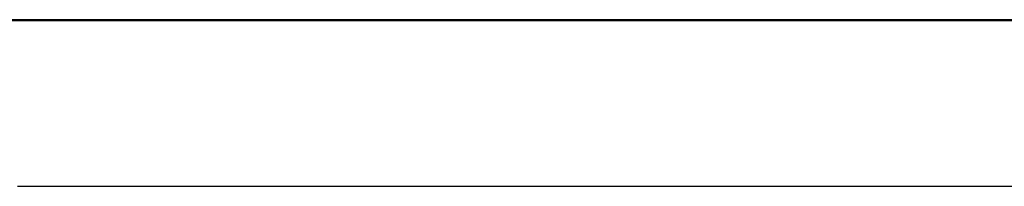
# Model space of a CAD drawing. Extents: x 1422 to 4284, y 1650 to 2964.
# Tile 6 of 30: x 1740.509 to 1745.258, y 2079.773 to 2080.577. Entities that reach past the tile are written whole.
import ezdxf

# ---------------------------------------------------------------- set-up
doc = ezdxf.new("R2010")
doc.units = 0
doc.layers.add('KF_SEQUENZA_10_NW_REAR', color=7, linetype='CONTINUOUS')
doc.layers.add('KF_SEQUENZA_10_NW_TOP', color=7, linetype='CONTINUOUS')

# ---------------------------------------------------------------- blocks, each defined once
blk = doc.blocks.new('KF_SEQUENZA_10_NW_TOP')
at = {"layer": 'KF_SEQUENZA_10_NW_TOP'}
for p, q in [((-78.8506, 415.8012), (-79.5867, 415.8012)), ((-78.8506, 415.7989), (-79.5867, 415.7989)), ((-79.5074, 415.8007), (-79.5074, 415.8008)), ((-79.5074, 415.7984), (-79.5074, 415.7985)), ((-78.8506, 415.8012), (-78.8506, 415.8011)), ((-78.8506, 415.7989), (-78.8506, 415.7988)), ((-78.0324, 415.8015), (-78.0324, 415.8016)), ((-78.0324, 415.8015), (-78.0324, 415.8014)), ((-78.0324, 415.7992), (-78.0324, 415.7992)), ((-78.0324, 415.7992), (-78.0324, 415.7991)), ((-77.9824, 415.801), (-77.9824, 415.8011)), ((-77.9824, 415.7987), (-77.9824, 415.7987))]:
    blk.add_line(p, q, dxfattribs=at)
for points in [[(-69.8406, 415.802, 0), (-70.3289, 415.802, 0), (-70.8317, 415.802, 0), (-71.348, 415.802, 0), (-71.8763, 415.802, 0), (-72.4155, 415.802, 0), (-72.9643, 415.802, 0), (-73.5213, 415.802, 0), (-74.0852, 415.802, 0), (-74.6547, 415.802, 0), (-75.2283, 415.802, 0), (-75.8046, 415.802, 0), (-76.3824, 415.802, 0), (-76.9602, 415.802, 0), (-77.5366, 415.802, 0), (-78.1102, 415.802, 0), (-78.6796, 415.802, 0), (-79.2435, 415.802, 0), (-79.8005, 415.802, 0)], [(-79.8005, 415.801, 0), (-79.2435, 415.801, 0), (-78.6796, 415.801, 0), (-78.1102, 415.801, 0), (-77.5366, 415.801, 0), (-76.9602, 415.801, 0), (-76.3824, 415.801, 0), (-75.8046, 415.801, 0), (-75.2283, 415.801, 0), (-74.6547, 415.801, 0), (-74.0852, 415.801, 0), (-73.5213, 415.801, 0), (-72.9643, 415.801, 0), (-72.4155, 415.801, 0), (-71.8763, 415.801, 0), (-71.348, 415.801, 0), (-70.8317, 415.801, 0), (-70.3289, 415.801, 0), (-69.8406, 415.801, 0)], [(-69.8406, 415.799, 0), (-70.3289, 415.799, 0), (-70.8317, 415.799, 0), (-71.348, 415.799, 0), (-71.8763, 415.799, 0), (-72.4155, 415.799, 0), (-72.9643, 415.799, 0), (-73.5213, 415.799, 0), (-74.0852, 415.799, 0), (-74.6547, 415.799, 0), (-75.2283, 415.799, 0), (-75.8046, 415.799, 0), (-76.3824, 415.799, 0), (-76.9602, 415.799, 0), (-77.5366, 415.799, 0), (-78.1102, 415.799, 0), (-78.6796, 415.799, 0), (-79.2435, 415.799, 0), (-79.8005, 415.799, 0)], [(-79.8005, 415.798, 0), (-79.2435, 415.798, 0), (-78.6796, 415.798, 0), (-78.1102, 415.798, 0), (-77.5366, 415.798, 0), (-76.9602, 415.798, 0), (-76.3824, 415.798, 0), (-75.8046, 415.798, 0), (-75.2283, 415.798, 0), (-74.6547, 415.798, 0), (-74.0852, 415.798, 0), (-73.5213, 415.798, 0), (-72.9643, 415.798, 0), (-72.4155, 415.798, 0), (-71.8763, 415.798, 0), (-71.348, 415.798, 0), (-70.8317, 415.798, 0), (-70.3289, 415.798, 0), (-69.8406, 415.798, 0)], [(-78.0324, 415.802, 0), (-78.2132, 415.802, 0), (-78.3933, 415.802, 0), (-78.5725, 415.802, 0), (-78.7508, 415.802, 0), (-78.9281, 415.802, 0), (-79.1044, 415.802, 0), (-79.2795, 415.802, 0), (-79.4535, 415.802, 0), (-79.6261, 415.802, 0), (-79.7975, 415.801, 0)], [(-79.8506, 415.801, 0), (-79.6797, 415.801, 0), (-79.5074, 415.801, 0)], [(-78.0324, 415.799, 0), (-78.2132, 415.799, 0), (-78.3933, 415.799, 0), (-78.5725, 415.799, 0), (-78.7508, 415.799, 0), (-78.9281, 415.799, 0), (-79.1044, 415.799, 0), (-79.2795, 415.799, 0), (-79.4535, 415.799, 0), (-79.6261, 415.799, 0), (-79.7975, 415.799, 0)], [(-79.8506, 415.798, 0), (-79.6797, 415.798, 0), (-79.5074, 415.798, 0)], [(-74.8925, 415.801, 0), (-75.0025, 415.801, 0), (-75.113, 415.801, 0), (-75.2239, 415.801, 0), (-75.3352, 415.801, 0), (-75.4469, 415.801, 0), (-75.5589, 415.801, 0), (-75.6711, 415.801, 0), (-75.7836, 415.801, 0), (-75.8963, 415.801, 0), (-76.0092, 415.801, 0), (-76.1222, 415.801, 0), (-76.2352, 415.801, 0), (-76.3484, 415.801, 0), (-76.4615, 415.801, 0), (-76.5746, 415.801, 0), (-76.6877, 415.801, 0), (-76.8006, 415.801, 0), (-76.9134, 415.801, 0), (-77.026, 415.801, 0), (-77.1384, 415.801, 0), (-77.2506, 415.801, 0), (-77.3624, 415.801, 0), (-77.4739, 415.801, 0), (-77.5851, 415.801, 0), (-77.6958, 415.801, 0), (-77.8061, 415.801, 0), (-77.9159, 415.801, 0), (-78.0252, 415.801, 0), (-78.134, 415.801, 0), (-78.2421, 415.801, 0), (-78.3497, 415.801, 0), (-78.4565, 415.801, 0), (-78.5627, 415.801, 0), (-78.6681, 415.801, 0), (-78.7727, 415.801, 0), (-78.8766, 415.801, 0), (-78.9796, 415.801, 0), (-79.0817, 415.801, 0), (-79.1829, 415.801, 0), (-79.2831, 415.801, 0), (-79.3824, 415.801, 0), (-79.4806, 415.801, 0), (-79.5778, 415.801, 0), (-79.674, 415.801, 0), (-79.769, 415.801, 0)], [(-74.8925, 415.799, 0), (-75.0025, 415.799, 0), (-75.113, 415.799, 0), (-75.2239, 415.799, 0), (-75.3352, 415.799, 0), (-75.4469, 415.799, 0), (-75.5589, 415.799, 0), (-75.6711, 415.799, 0), (-75.7836, 415.799, 0), (-75.8963, 415.799, 0), (-76.0092, 415.799, 0), (-76.1222, 415.799, 0), (-76.2352, 415.799, 0), (-76.3484, 415.799, 0), (-76.4615, 415.799, 0), (-76.5746, 415.799, 0), (-76.6876, 415.799, 0), (-76.8006, 415.799, 0), (-76.9134, 415.799, 0), (-77.026, 415.799, 0), (-77.1384, 415.799, 0), (-77.2506, 415.799, 0), (-77.3624, 415.799, 0), (-77.4739, 415.799, 0), (-77.5851, 415.799, 0), (-77.6958, 415.799, 0), (-77.8061, 415.799, 0), (-77.9159, 415.799, 0), (-78.0252, 415.799, 0), (-78.134, 415.799, 0), (-78.2421, 415.799, 0), (-78.3497, 415.799, 0), (-78.4565, 415.799, 0), (-78.5627, 415.799, 0), (-78.6681, 415.799, 0), (-78.7727, 415.799, 0), (-78.8766, 415.799, 0), (-78.9796, 415.799, 0), (-79.0817, 415.799, 0), (-79.1829, 415.799, 0), (-79.2831, 415.799, 0), (-79.3824, 415.799, 0), (-79.4806, 415.799, 0), (-79.5778, 415.799, 0), (-79.674, 415.799, 0), (-79.769, 415.799, 0)], [(-79.8256, 415.801, 0), (-79.7313, 415.801, 0), (-79.6358, 415.801, 0), (-79.5393, 415.801, 0), (-79.4416, 415.801, 0), (-79.343, 415.801, 0), (-79.2433, 415.801, 0), (-79.1427, 415.801, 0), (-79.0411, 415.801, 0), (-78.9387, 415.801, 0), (-78.8353, 415.801, 0), (-78.7312, 415.801, 0), (-78.6262, 415.801, 0), (-78.5205, 415.801, 0), (-78.4141, 415.801, 0), (-78.3069, 415.801, 0), (-78.1992, 415.801, 0), (-78.0908, 415.801, 0), (-77.9818, 415.801, 0), (-77.8723, 415.801, 0), (-77.7623, 415.801, 0), (-77.6518, 415.801, 0), (-77.5409, 415.801, 0), (-77.4296, 415.801, 0), (-77.3179, 415.801, 0), (-77.206, 415.801, 0), (-77.0937, 415.801, 0), (-76.9812, 415.801, 0), (-76.8685, 415.801, 0), (-76.7557, 415.801, 0), (-76.6427, 415.801, 0), (-76.5296, 415.801, 0), (-76.4165, 415.801, 0), (-76.3033, 415.801, 0), (-76.1902, 415.801, 0), (-76.0772, 415.801, 0), (-75.9642, 415.801, 0), (-75.8514, 415.801, 0), (-75.7388, 415.801, 0), (-75.6264, 415.801, 0), (-75.5143, 415.801, 0), (-75.4024, 415.801, 0), (-75.2909, 415.801, 0), (-75.1797, 415.801, 0), (-75.069, 415.801, 0), (-74.9587, 415.801, 0)], [(-79.8256, 415.799, 0), (-79.7313, 415.799, 0), (-79.6358, 415.799, 0), (-79.5393, 415.799, 0), (-79.4416, 415.799, 0), (-79.343, 415.799, 0), (-79.2433, 415.799, 0), (-79.1427, 415.799, 0), (-79.0411, 415.799, 0), (-78.9387, 415.799, 0), (-78.8353, 415.799, 0), (-78.7312, 415.799, 0), (-78.6262, 415.799, 0), (-78.5205, 415.799, 0), (-78.4141, 415.799, 0), (-78.3069, 415.799, 0), (-78.1992, 415.799, 0), (-78.0908, 415.799, 0), (-77.9818, 415.799, 0), (-77.8723, 415.799, 0), (-77.7623, 415.799, 0), (-77.6518, 415.799, 0), (-77.5409, 415.799, 0), (-77.4296, 415.799, 0), (-77.3179, 415.799, 0), (-77.206, 415.799, 0), (-77.0937, 415.799, 0), (-76.9812, 415.799, 0), (-76.8685, 415.799, 0), (-76.7557, 415.799, 0), (-76.6427, 415.799, 0), (-76.5296, 415.799, 0), (-76.4165, 415.799, 0), (-76.3033, 415.799, 0), (-76.1902, 415.799, 0), (-76.0772, 415.799, 0), (-75.9642, 415.799, 0), (-75.8514, 415.799, 0), (-75.7388, 415.799, 0), (-75.6264, 415.799, 0), (-75.5143, 415.799, 0), (-75.4024, 415.799, 0), (-75.2909, 415.799, 0), (-75.1797, 415.799, 0), (-75.069, 415.799, 0), (-74.9587, 415.799, 0)], [(-74.9693, 415.801, 0), (-75.0079, 415.801, 0), (-75.0469, 415.801, 0), (-75.0862, 415.801, 0), (-75.1258, 415.801, 0), (-75.1658, 415.801, 0), (-75.2062, 415.801, 0), (-75.2468, 415.801, 0), (-75.2878, 415.801, 0), (-75.3291, 415.801, 0), (-75.3707, 415.801, 0), (-75.4126, 415.801, 0), (-75.4548, 415.801, 0), (-75.4973, 415.801, 0), (-75.54, 415.801, 0), (-75.583, 415.801, 0), (-75.6262, 415.801, 0), (-75.6696, 415.801, 0), (-75.7133, 415.801, 0), (-75.7572, 415.801, 0), (-75.8013, 415.801, 0), (-75.8456, 415.801, 0), (-75.89, 415.801, 0), (-75.9347, 415.801, 0), (-75.9795, 415.801, 0), (-76.0245, 415.801, 0), (-76.0696, 415.801, 0), (-76.1148, 415.801, 0), (-76.1602, 415.801, 0), (-76.2057, 415.801, 0), (-76.2512, 415.801, 0), (-76.2969, 415.801, 0), (-76.3427, 415.801, 0), (-76.3885, 415.801, 0), (-76.4344, 415.801, 0), (-76.4804, 415.801, 0), (-76.5263, 415.801, 0), (-76.5724, 415.801, 0), (-76.6184, 415.801, 0), (-76.6645, 415.801, 0), (-76.7105, 415.801, 0), (-76.7566, 415.801, 0), (-76.8026, 415.801, 0), (-76.8486, 415.801, 0), (-76.8945, 415.801, 0), (-76.9404, 415.801, 0), (-76.9863, 415.801, 0), (-77.032, 415.801, 0), (-77.0777, 415.801, 0), (-77.1233, 415.801, 0), (-77.1688, 415.801, 0), (-77.2141, 415.801, 0), (-77.2594, 415.801, 0), (-77.3045, 415.801, 0), (-77.3495, 415.801, 0), (-77.3943, 415.801, 0), (-77.4389, 415.801, 0), (-77.4834, 415.801, 0), (-77.5277, 415.801, 0), (-77.5718, 415.801, 0), (-77.6157, 415.801, 0), (-77.6594, 415.801, 0), (-77.7028, 415.801, 0), (-77.7461, 415.801, 0), (-77.789, 415.801, 0), (-77.8318, 415.801, 0), (-77.8742, 415.801, 0), (-77.9164, 415.801, 0), (-77.9583, 415.801, 0), (-77.9999, 415.801, 0), (-78.0412, 415.801, 0), (-78.0822, 415.801, 0), (-78.1229, 415.801, 0), (-78.1633, 415.801, 0), (-78.2033, 415.801, 0), (-78.243, 415.801, 0), (-78.2823, 415.801, 0), (-78.3213, 415.801, 0), (-78.3598, 415.801, 0), (-78.398, 415.801, 0), (-78.4358, 415.801, 0), (-78.4732, 415.801, 0), (-78.5102, 415.801, 0), (-78.5468, 415.801, 0), (-78.583, 415.801, 0), (-78.6187, 415.801, 0), (-78.654, 415.801, 0), (-78.6888, 415.801, 0), (-78.7232, 415.801, 0), (-78.7571, 415.801, 0), (-78.7906, 415.801, 0), (-78.8236, 415.801, 0), (-78.856, 415.801, 0), (-78.888, 415.801, 0), (-78.9195, 415.801, 0), (-78.9505, 415.801, 0), (-78.981, 415.801, 0), (-79.0109, 415.801, 0), (-79.0403, 415.801, 0), (-79.0692, 415.801, 0), (-79.0975, 415.801, 0), (-79.1253, 415.801, 0), (-79.1526, 415.801, 0), (-79.1792, 415.801, 0), (-79.2054, 415.801, 0), (-79.2309, 415.801, 0), (-79.2558, 415.801, 0), (-79.2802, 415.801, 0), (-79.304, 415.801, 0), (-79.3272, 415.801, 0), (-79.3498, 415.801, 0), (-79.3718, 415.801, 0), (-79.3931, 415.801, 0), (-79.4139, 415.801, 0), (-79.434, 415.801, 0), (-79.4535, 415.801, 0), (-79.4724, 415.801, 0), (-79.4907, 415.801, 0), (-79.5083, 415.801, 0), (-79.5253, 415.801, 0), (-79.5416, 415.801, 0), (-79.5573, 415.801, 0), (-79.5723, 415.801, 0), (-79.5867, 415.801, 0)], [(-74.9693, 415.799, 0), (-75.0079, 415.799, 0), (-75.0469, 415.799, 0), (-75.0862, 415.799, 0), (-75.1258, 415.799, 0), (-75.1658, 415.799, 0), (-75.2062, 415.799, 0), (-75.2468, 415.799, 0), (-75.2878, 415.799, 0), (-75.3291, 415.799, 0), (-75.3707, 415.799, 0), (-75.4126, 415.799, 0), (-75.4548, 415.799, 0), (-75.4973, 415.799, 0), (-75.54, 415.799, 0), (-75.583, 415.799, 0), (-75.6262, 415.799, 0), (-75.6696, 415.799, 0), (-75.7133, 415.799, 0), (-75.7572, 415.799, 0), (-75.8013, 415.799, 0), (-75.8456, 415.799, 0), (-75.89, 415.799, 0), (-75.9347, 415.799, 0), (-75.9795, 415.799, 0), (-76.0245, 415.799, 0), (-76.0696, 415.799, 0), (-76.1148, 415.799, 0), (-76.1602, 415.799, 0), (-76.2057, 415.799, 0), (-76.2512, 415.799, 0), (-76.2969, 415.799, 0), (-76.3427, 415.799, 0), (-76.3885, 415.799, 0), (-76.4344, 415.799, 0), (-76.4804, 415.799, 0), (-76.5263, 415.799, 0), (-76.5724, 415.799, 0), (-76.6184, 415.799, 0), (-76.6645, 415.799, 0), (-76.7105, 415.799, 0), (-76.7566, 415.799, 0), (-76.8026, 415.799, 0), (-76.8486, 415.799, 0), (-76.8945, 415.799, 0), (-76.9404, 415.799, 0), (-76.9863, 415.799, 0), (-77.032, 415.799, 0), (-77.0777, 415.799, 0), (-77.1233, 415.799, 0), (-77.1688, 415.799, 0), (-77.2141, 415.799, 0), (-77.2594, 415.799, 0), (-77.3045, 415.799, 0), (-77.3495, 415.799, 0), (-77.3943, 415.799, 0), (-77.4389, 415.799, 0), (-77.4834, 415.799, 0), (-77.5277, 415.799, 0), (-77.5718, 415.799, 0), (-77.6157, 415.799, 0), (-77.6594, 415.799, 0), (-77.7028, 415.799, 0), (-77.7461, 415.799, 0), (-77.789, 415.799, 0), (-77.8318, 415.799, 0), (-77.8742, 415.799, 0), (-77.9164, 415.799, 0), (-77.9583, 415.799, 0), (-77.9999, 415.799, 0), (-78.0412, 415.799, 0), (-78.0822, 415.799, 0), (-78.1229, 415.799, 0), (-78.1633, 415.799, 0), (-78.2033, 415.799, 0), (-78.243, 415.799, 0), (-78.2823, 415.799, 0), (-78.3213, 415.799, 0), (-78.3598, 415.799, 0), (-78.398, 415.799, 0), (-78.4358, 415.799, 0), (-78.4732, 415.799, 0), (-78.5102, 415.799, 0), (-78.5468, 415.799, 0), (-78.583, 415.799, 0), (-78.6187, 415.799, 0), (-78.654, 415.799, 0), (-78.6888, 415.799, 0), (-78.7232, 415.799, 0), (-78.7571, 415.799, 0), (-78.7906, 415.799, 0), (-78.8236, 415.799, 0), (-78.856, 415.799, 0), (-78.888, 415.799, 0), (-78.9195, 415.799, 0), (-78.9505, 415.799, 0), (-78.981, 415.799, 0), (-79.0109, 415.799, 0), (-79.0403, 415.799, 0), (-79.0692, 415.799, 0), (-79.0975, 415.799, 0), (-79.1253, 415.799, 0), (-79.1526, 415.799, 0), (-79.1792, 415.799, 0), (-79.2054, 415.799, 0), (-79.2309, 415.799, 0), (-79.2558, 415.799, 0), (-79.2802, 415.799, 0), (-79.304, 415.799, 0), (-79.3272, 415.799, 0), (-79.3498, 415.799, 0), (-79.3718, 415.799, 0), (-79.3931, 415.799, 0), (-79.4139, 415.799, 0), (-79.434, 415.799, 0), (-79.4535, 415.799, 0), (-79.4724, 415.799, 0), (-79.4907, 415.799, 0), (-79.5083, 415.799, 0), (-79.5253, 415.799, 0), (-79.5416, 415.799, 0), (-79.5573, 415.799, 0), (-79.5723, 415.799, 0), (-79.5867, 415.799, 0)], [(-79.5074, 415.801, 0), (-79.4601, 415.801, 0), (-79.4126, 415.801, 0), (-79.3651, 415.801, 0), (-79.3176, 415.801, 0), (-79.27, 415.801, 0), (-79.2223, 415.801, 0), (-79.1745, 415.801, 0), (-79.1267, 415.801, 0), (-79.0788, 415.801, 0), (-79.0309, 415.801, 0), (-78.9829, 415.801, 0), (-78.9348, 415.801, 0), (-78.8867, 415.801, 0), (-78.8386, 415.801, 0), (-78.7903, 415.801, 0), (-78.7421, 415.801, 0), (-78.6937, 415.801, 0), (-78.6453, 415.801, 0), (-78.5969, 415.801, 0), (-78.5484, 415.801, 0), (-78.4999, 415.801, 0), (-78.4513, 415.801, 0), (-78.4027, 415.801, 0), (-78.354, 415.801, 0), (-78.3053, 415.801, 0), (-78.2565, 415.801, 0), (-78.2077, 415.801, 0), (-78.1589, 415.801, 0), (-78.11, 415.801, 0), (-78.0611, 415.801, 0), (-78.0121, 415.801, 0), (-77.9631, 415.801, 0), (-77.9141, 415.801, 0), (-77.865, 415.801, 0), (-77.8159, 415.801, 0), (-77.7668, 415.801, 0), (-77.7176, 415.801, 0), (-77.6684, 415.801, 0), (-77.6192, 415.801, 0), (-77.5699, 415.801, 0), (-77.5206, 415.801, 0), (-77.4713, 415.801, 0), (-77.422, 415.801, 0), (-77.3727, 415.801, 0), (-77.3233, 415.801, 0), (-77.2739, 415.801, 0), (-77.2245, 415.801, 0), (-77.175, 415.801, 0), (-77.1256, 415.801, 0), (-77.0761, 415.801, 0), (-77.0266, 415.801, 0), (-76.9771, 415.801, 0), (-76.9276, 415.801, 0), (-76.8781, 415.801, 0), (-76.8286, 415.801, 0), (-76.779, 415.801, 0), (-76.7295, 415.801, 0), (-76.6799, 415.801, 0), (-76.6303, 415.801, 0), (-76.5807, 415.801, 0), (-76.5312, 415.801, 0), (-76.4816, 415.801, 0), (-76.432, 415.801, 0), (-76.3824, 415.801, 0), (-76.3328, 415.801, 0), (-76.2832, 415.801, 0), (-76.2337, 415.801, 0), (-76.1841, 415.801, 0), (-76.1345, 415.801, 0), (-76.0849, 415.801, 0), (-76.0354, 415.801, 0), (-75.9858, 415.801, 0), (-75.9363, 415.801, 0), (-75.8867, 415.801, 0), (-75.8372, 415.801, 0), (-75.7877, 415.801, 0), (-75.7382, 415.801, 0), (-75.6887, 415.801, 0), (-75.6392, 415.801, 0), (-75.5898, 415.801, 0), (-75.5404, 415.801, 0), (-75.4909, 415.801, 0), (-75.4415, 415.801, 0), (-75.3922, 415.801, 0), (-75.3428, 415.801, 0), (-75.2935, 415.801, 0), (-75.2442, 415.801, 0), (-75.1949, 415.801, 0), (-75.1456, 415.801, 0), (-75.0964, 415.801, 0), (-75.0472, 415.801, 0), (-74.9981, 415.801, 0), (-74.9489, 415.801, 0)], [(-79.5074, 415.798, 0), (-79.4601, 415.798, 0), (-79.4126, 415.798, 0), (-79.3651, 415.798, 0), (-79.3176, 415.798, 0), (-79.27, 415.798, 0), (-79.2223, 415.798, 0), (-79.1745, 415.798, 0), (-79.1267, 415.798, 0), (-79.0788, 415.798, 0), (-79.0309, 415.798, 0), (-78.9829, 415.798, 0), (-78.9348, 415.798, 0), (-78.8867, 415.798, 0), (-78.8386, 415.798, 0), (-78.7903, 415.798, 0), (-78.7421, 415.798, 0), (-78.6937, 415.798, 0), (-78.6453, 415.798, 0), (-78.5969, 415.798, 0), (-78.5484, 415.798, 0), (-78.4999, 415.798, 0), (-78.4513, 415.798, 0), (-78.4027, 415.798, 0), (-78.354, 415.798, 0), (-78.3053, 415.798, 0), (-78.2565, 415.798, 0), (-78.2077, 415.798, 0), (-78.1589, 415.798, 0), (-78.11, 415.798, 0), (-78.0611, 415.798, 0), (-78.0121, 415.798, 0), (-77.9631, 415.798, 0), (-77.9141, 415.798, 0), (-77.865, 415.798, 0), (-77.8159, 415.798, 0), (-77.7668, 415.798, 0), (-77.7176, 415.798, 0), (-77.6684, 415.798, 0), (-77.6192, 415.798, 0), (-77.5699, 415.798, 0), (-77.5206, 415.798, 0), (-77.4713, 415.798, 0), (-77.422, 415.798, 0), (-77.3727, 415.798, 0), (-77.3233, 415.798, 0), (-77.2739, 415.798, 0), (-77.2245, 415.798, 0), (-77.175, 415.798, 0), (-77.1256, 415.798, 0), (-77.0761, 415.798, 0), (-77.0266, 415.798, 0), (-76.9771, 415.798, 0), (-76.9276, 415.798, 0), (-76.8781, 415.798, 0), (-76.8286, 415.798, 0), (-76.779, 415.798, 0), (-76.7295, 415.798, 0), (-76.6799, 415.798, 0), (-76.6303, 415.798, 0), (-76.5807, 415.798, 0), (-76.5312, 415.798, 0), (-76.4816, 415.798, 0), (-76.432, 415.798, 0), (-76.3824, 415.798, 0), (-76.3328, 415.798, 0), (-76.2832, 415.798, 0), (-76.2337, 415.798, 0), (-76.1841, 415.798, 0), (-76.1345, 415.798, 0), (-76.0849, 415.798, 0), (-76.0354, 415.798, 0), (-75.9858, 415.798, 0), (-75.9363, 415.798, 0), (-75.8867, 415.798, 0), (-75.8372, 415.798, 0), (-75.7877, 415.798, 0), (-75.7382, 415.798, 0), (-75.6887, 415.798, 0), (-75.6392, 415.798, 0), (-75.5898, 415.798, 0), (-75.5404, 415.798, 0), (-75.4909, 415.798, 0), (-75.4415, 415.798, 0), (-75.3922, 415.798, 0), (-75.3428, 415.798, 0), (-75.2935, 415.798, 0), (-75.2442, 415.798, 0), (-75.1949, 415.798, 0), (-75.1456, 415.798, 0), (-75.0964, 415.798, 0), (-75.0472, 415.798, 0), (-74.9981, 415.798, 0), (-74.9489, 415.798, 0)], [(-78.8506, 415.801, 0), (-78.8671, 415.801, 0), (-78.8833, 415.801, 0), (-78.8991, 415.801, 0), (-78.9146, 415.801, 0), (-78.9297, 415.801, 0), (-78.9445, 415.801, 0), (-78.9589, 415.801, 0), (-78.973, 415.801, 0), (-78.9867, 415.801, 0), (-79.0001, 415.801, 0), (-79.0131, 415.801, 0), (-79.0258, 415.801, 0), (-79.0381, 415.801, 0), (-79.05, 415.801, 0), (-79.0616, 415.801, 0), (-79.0728, 415.801, 0), (-79.0836, 415.801, 0), (-79.094, 415.801, 0), (-79.1041, 415.801, 0), (-79.1138, 415.801, 0), (-79.1232, 415.801, 0), (-79.1321, 415.801, 0), (-79.1407, 415.801, 0), (-79.1489, 415.801, 0), (-79.1567, 415.801, 0), (-79.1642, 415.801, 0), (-79.1713, 415.801, 0), (-79.1779, 415.801, 0), (-79.1842, 415.801, 0), (-79.1901, 415.801, 0), (-79.1957, 415.801, 0), (-79.2008, 415.801, 0), (-79.2056, 415.801, 0), (-79.21, 415.801, 0), (-79.2139, 415.801, 0), (-79.2175, 415.801, 0), (-79.2208, 415.801, 0), (-79.2236, 415.801, 0), (-79.226, 415.801, 0), (-79.228, 415.801, 0), (-79.2297, 415.801, 0), (-79.231, 415.801, 0), (-79.2318, 415.801, 0), (-79.2323, 415.801, 0), (-79.2324, 415.801, 0), (-79.2321, 415.801, 0), (-79.2314, 415.801, 0), (-79.2303, 415.801, 0), (-79.2289, 415.801, 0), (-79.227, 415.801, 0), (-79.2247, 415.801, 0), (-79.2221, 415.801, 0), (-79.2191, 415.801, 0), (-79.2157, 415.801, 0), (-79.2118, 415.801, 0), (-79.2077, 415.801, 0), (-79.2031, 415.801, 0), (-79.1981, 415.801, 0), (-79.1927, 415.801, 0), (-79.187, 415.801, 0), (-79.1809, 415.801, 0), (-79.1744, 415.801, 0), (-79.1675, 415.801, 0), (-79.1602, 415.801, 0), (-79.1526, 415.801, 0), (-79.1445, 415.801, 0), (-79.1361, 415.801, 0), (-79.1273, 415.801, 0), (-79.1182, 415.801, 0), (-79.1086, 415.801, 0), (-79.0987, 415.801, 0), (-79.0884, 415.801, 0), (-79.0778, 415.801, 0), (-79.0668, 415.801, 0), (-79.0554, 415.801, 0), (-79.0436, 415.801, 0), (-79.0315, 415.801, 0), (-79.019, 415.801, 0), (-79.0062, 415.801, 0), (-78.993, 415.801, 0), (-78.9794, 415.801, 0), (-78.9655, 415.801, 0), (-78.9512, 415.801, 0), (-78.9366, 415.801, 0), (-78.9216, 415.801, 0), (-78.9063, 415.801, 0), (-78.8906, 415.801, 0), (-78.8746, 415.801, 0), (-78.8582, 415.801, 0), (-78.8416, 415.801, 0), (-78.8245, 415.801, 0), (-78.8072, 415.801, 0), (-78.7895, 415.801, 0), (-78.7714, 415.801, 0), (-78.7531, 415.801, 0), (-78.7344, 415.801, 0), (-78.7154, 415.801, 0), (-78.6961, 415.801, 0), (-78.6764, 415.801, 0), (-78.6565, 415.801, 0), (-78.6362, 415.801, 0), (-78.6156, 415.801, 0), (-78.5948, 415.801, 0), (-78.5736, 415.801, 0), (-78.5521, 415.801, 0), (-78.5303, 415.801, 0), (-78.5083, 415.801, 0), (-78.4859, 415.801, 0), (-78.4632, 415.801, 0), (-78.4403, 415.801, 0), (-78.4171, 415.801, 0), (-78.3936, 415.801, 0), (-78.3698, 415.801, 0), (-78.3458, 415.801, 0), (-78.3214, 415.801, 0), (-78.2969, 415.801, 0), (-78.272, 415.801, 0), (-78.2469, 415.801, 0), (-78.2216, 415.801, 0), (-78.1959, 415.801, 0), (-78.1701, 415.801, 0), (-78.144, 415.801, 0), (-78.1176, 415.801, 0), (-78.091, 415.801, 0), (-78.0642, 415.801, 0), (-78.0372, 415.801, 0), (-78.0099, 415.801, 0), (-77.9824, 415.801, 0)], [(-78.8506, 415.799, 0), (-78.8671, 415.799, 0), (-78.8833, 415.799, 0), (-78.8991, 415.799, 0), (-78.9146, 415.799, 0), (-78.9297, 415.799, 0), (-78.9445, 415.799, 0), (-78.9589, 415.799, 0), (-78.973, 415.799, 0), (-78.9867, 415.799, 0), (-79.0001, 415.799, 0), (-79.0131, 415.799, 0), (-79.0258, 415.799, 0), (-79.0381, 415.799, 0), (-79.05, 415.799, 0), (-79.0616, 415.799, 0), (-79.0728, 415.799, 0), (-79.0836, 415.799, 0), (-79.094, 415.799, 0), (-79.1041, 415.799, 0), (-79.1138, 415.799, 0), (-79.1232, 415.799, 0), (-79.1321, 415.799, 0), (-79.1407, 415.799, 0), (-79.1489, 415.799, 0), (-79.1567, 415.799, 0), (-79.1642, 415.799, 0), (-79.1713, 415.799, 0), (-79.1779, 415.799, 0), (-79.1842, 415.799, 0), (-79.1901, 415.799, 0), (-79.1957, 415.799, 0), (-79.2008, 415.799, 0), (-79.2056, 415.799, 0), (-79.21, 415.799, 0), (-79.2139, 415.799, 0), (-79.2175, 415.799, 0), (-79.2208, 415.799, 0), (-79.2236, 415.799, 0), (-79.226, 415.799, 0), (-79.228, 415.799, 0), (-79.2297, 415.799, 0), (-79.231, 415.799, 0), (-79.2318, 415.799, 0), (-79.2323, 415.799, 0), (-79.2324, 415.799, 0), (-79.2321, 415.799, 0), (-79.2314, 415.799, 0), (-79.2303, 415.799, 0), (-79.2289, 415.799, 0), (-79.227, 415.799, 0), (-79.2247, 415.799, 0), (-79.2221, 415.799, 0), (-79.2191, 415.799, 0), (-79.2157, 415.799, 0), (-79.2118, 415.799, 0), (-79.2077, 415.799, 0), (-79.2031, 415.799, 0), (-79.1981, 415.799, 0), (-79.1927, 415.799, 0), (-79.187, 415.799, 0), (-79.1809, 415.799, 0), (-79.1744, 415.799, 0), (-79.1675, 415.799, 0), (-79.1602, 415.799, 0), (-79.1526, 415.799, 0), (-79.1445, 415.799, 0), (-79.1361, 415.799, 0), (-79.1273, 415.799, 0), (-79.1182, 415.799, 0), (-79.1086, 415.799, 0), (-79.0987, 415.799, 0), (-79.0884, 415.799, 0), (-79.0778, 415.799, 0), (-79.0668, 415.799, 0), (-79.0554, 415.799, 0), (-79.0436, 415.799, 0), (-79.0315, 415.799, 0), (-79.019, 415.799, 0), (-79.0062, 415.799, 0), (-78.993, 415.799, 0), (-78.9794, 415.799, 0), (-78.9655, 415.799, 0), (-78.9512, 415.799, 0), (-78.9366, 415.799, 0), (-78.9216, 415.799, 0), (-78.9063, 415.799, 0), (-78.8906, 415.799, 0), (-78.8746, 415.799, 0), (-78.8582, 415.799, 0), (-78.8416, 415.799, 0), (-78.8245, 415.799, 0), (-78.8072, 415.799, 0), (-78.7895, 415.799, 0), (-78.7714, 415.799, 0), (-78.7531, 415.799, 0), (-78.7344, 415.799, 0), (-78.7154, 415.799, 0), (-78.6961, 415.799, 0), (-78.6764, 415.799, 0), (-78.6565, 415.799, 0), (-78.6362, 415.799, 0), (-78.6156, 415.799, 0), (-78.5948, 415.799, 0), (-78.5736, 415.799, 0), (-78.5521, 415.799, 0), (-78.5303, 415.799, 0), (-78.5083, 415.799, 0), (-78.4859, 415.799, 0), (-78.4632, 415.799, 0), (-78.4403, 415.799, 0), (-78.4171, 415.799, 0), (-78.3936, 415.799, 0), (-78.3698, 415.799, 0), (-78.3458, 415.799, 0), (-78.3214, 415.799, 0), (-78.2969, 415.799, 0), (-78.272, 415.799, 0), (-78.2469, 415.799, 0), (-78.2216, 415.799, 0), (-78.1959, 415.799, 0), (-78.1701, 415.799, 0), (-78.144, 415.799, 0), (-78.1176, 415.799, 0), (-78.091, 415.799, 0), (-78.0642, 415.799, 0), (-78.0372, 415.799, 0), (-78.0099, 415.799, 0), (-77.9824, 415.799, 0)], [(-74.9884, 415.802, 0), (-75.014, 415.802, 0), (-75.0397, 415.802, 0), (-75.0654, 415.802, 0), (-75.091, 415.802, 0), (-75.1167, 415.802, 0), (-75.1424, 415.802, 0), (-75.1681, 415.802, 0), (-75.1938, 415.802, 0), (-75.2196, 415.802, 0), (-75.2453, 415.802, 0), (-75.271, 415.802, 0), (-75.2968, 415.802, 0), (-75.3225, 415.802, 0), (-75.3483, 415.802, 0), (-75.374, 415.802, 0), (-75.3998, 415.802, 0), (-75.4256, 415.802, 0), (-75.4514, 415.802, 0), (-75.4772, 415.802, 0), (-75.503, 415.802, 0), (-75.5288, 415.802, 0), (-75.5546, 415.802, 0), (-75.5804, 415.802, 0), (-75.6062, 415.802, 0), (-75.632, 415.802, 0), (-75.6579, 415.802, 0), (-75.6837, 415.802, 0), (-75.7095, 415.802, 0), (-75.7354, 415.802, 0), (-75.7612, 415.802, 0), (-75.7871, 415.802, 0), (-75.8129, 415.802, 0), (-75.8388, 415.802, 0), (-75.8647, 415.802, 0), (-75.8905, 415.802, 0), (-75.9164, 415.802, 0), (-75.9423, 415.802, 0), (-75.9681, 415.802, 0), (-75.994, 415.802, 0), (-76.0199, 415.802, 0), (-76.0458, 415.802, 0), (-76.0717, 415.802, 0), (-76.0976, 415.802, 0), (-76.1234, 415.802, 0), (-76.1493, 415.802, 0), (-76.1752, 415.802, 0), (-76.2011, 415.802, 0), (-76.227, 415.802, 0), (-76.2529, 415.802, 0), (-76.2788, 415.802, 0), (-76.3047, 415.802, 0), (-76.3306, 415.802, 0), (-76.3565, 415.802, 0), (-76.3824, 415.802, 0), (-76.4083, 415.802, 0), (-76.4342, 415.802, 0), (-76.4601, 415.802, 0), (-76.486, 415.802, 0), (-76.5119, 415.802, 0), (-76.5378, 415.802, 0), (-76.5637, 415.802, 0), (-76.5896, 415.802, 0), (-76.6155, 415.802, 0), (-76.6414, 415.802, 0), (-76.6673, 415.802, 0), (-76.6932, 415.802, 0), (-76.719, 415.802, 0), (-76.7449, 415.802, 0), (-76.7708, 415.802, 0), (-76.7967, 415.802, 0), (-76.8226, 415.802, 0), (-76.8484, 415.802, 0), (-76.8743, 415.802, 0), (-76.9002, 415.802, 0), (-76.926, 415.802, 0), (-76.9519, 415.802, 0), (-76.9778, 415.802, 0), (-77.0036, 415.802, 0), (-77.0295, 415.802, 0), (-77.0553, 415.802, 0), (-77.0811, 415.802, 0), (-77.107, 415.802, 0), (-77.1328, 415.802, 0), (-77.1586, 415.802, 0), (-77.1844, 415.802, 0), (-77.2103, 415.802, 0), (-77.2361, 415.802, 0), (-77.2619, 415.802, 0), (-77.2877, 415.802, 0), (-77.3135, 415.802, 0), (-77.3392, 415.802, 0), (-77.365, 415.802, 0), (-77.3908, 415.802, 0), (-77.4165, 415.802, 0), (-77.4423, 415.802, 0), (-77.4681, 415.802, 0), (-77.4938, 415.802, 0), (-77.5195, 415.802, 0), (-77.5453, 415.802, 0), (-77.571, 415.802, 0), (-77.5967, 415.802, 0), (-77.6224, 415.802, 0), (-77.6481, 415.802, 0), (-77.6738, 415.802, 0), (-77.6995, 415.802, 0), (-77.7251, 415.802, 0), (-77.7508, 415.802, 0), (-77.7764, 415.802, 0), (-77.8021, 415.802, 0), (-77.8277, 415.802, 0), (-77.8533, 415.802, 0), (-77.879, 415.802, 0), (-77.9046, 415.802, 0), (-77.9301, 415.802, 0), (-77.9557, 415.802, 0), (-77.9813, 415.802, 0), (-78.0069, 415.802, 0), (-78.0324, 415.802, 0)], [(-74.9884, 415.799, 0), (-75.014, 415.799, 0), (-75.0397, 415.799, 0), (-75.0654, 415.799, 0), (-75.091, 415.799, 0), (-75.1167, 415.799, 0), (-75.1424, 415.799, 0), (-75.1681, 415.799, 0), (-75.1938, 415.799, 0), (-75.2196, 415.799, 0), (-75.2453, 415.799, 0), (-75.271, 415.799, 0), (-75.2968, 415.799, 0), (-75.3225, 415.799, 0), (-75.3483, 415.799, 0), (-75.374, 415.799, 0), (-75.3998, 415.799, 0), (-75.4256, 415.799, 0), (-75.4514, 415.799, 0), (-75.4772, 415.799, 0), (-75.503, 415.799, 0), (-75.5288, 415.799, 0), (-75.5546, 415.799, 0), (-75.5804, 415.799, 0), (-75.6062, 415.799, 0), (-75.632, 415.799, 0), (-75.6579, 415.799, 0), (-75.6837, 415.799, 0), (-75.7095, 415.799, 0), (-75.7354, 415.799, 0), (-75.7612, 415.799, 0), (-75.7871, 415.799, 0), (-75.8129, 415.799, 0), (-75.8388, 415.799, 0), (-75.8647, 415.799, 0), (-75.8905, 415.799, 0), (-75.9164, 415.799, 0), (-75.9423, 415.799, 0), (-75.9681, 415.799, 0), (-75.994, 415.799, 0), (-76.0199, 415.799, 0), (-76.0458, 415.799, 0), (-76.0717, 415.799, 0), (-76.0976, 415.799, 0), (-76.1234, 415.799, 0), (-76.1493, 415.799, 0), (-76.1752, 415.799, 0), (-76.2011, 415.799, 0), (-76.227, 415.799, 0), (-76.2529, 415.799, 0), (-76.2788, 415.799, 0), (-76.3047, 415.799, 0), (-76.3306, 415.799, 0), (-76.3565, 415.799, 0), (-76.3824, 415.799, 0), (-76.4083, 415.799, 0), (-76.4342, 415.799, 0), (-76.4601, 415.799, 0), (-76.486, 415.799, 0), (-76.5119, 415.799, 0), (-76.5378, 415.799, 0), (-76.5637, 415.799, 0), (-76.5896, 415.799, 0), (-76.6155, 415.799, 0), (-76.6414, 415.799, 0), (-76.6673, 415.799, 0), (-76.6932, 415.799, 0), (-76.719, 415.799, 0), (-76.7449, 415.799, 0), (-76.7708, 415.799, 0), (-76.7967, 415.799, 0), (-76.8226, 415.799, 0), (-76.8484, 415.799, 0), (-76.8743, 415.799, 0), (-76.9002, 415.799, 0), (-76.926, 415.799, 0), (-76.9519, 415.799, 0), (-76.9778, 415.799, 0), (-77.0036, 415.799, 0), (-77.0295, 415.799, 0), (-77.0553, 415.799, 0), (-77.0811, 415.799, 0), (-77.107, 415.799, 0), (-77.1328, 415.799, 0), (-77.1586, 415.799, 0), (-77.1844, 415.799, 0), (-77.2103, 415.799, 0), (-77.2361, 415.799, 0), (-77.2619, 415.799, 0), (-77.2877, 415.799, 0), (-77.3135, 415.799, 0), (-77.3392, 415.799, 0), (-77.365, 415.799, 0), (-77.3908, 415.799, 0), (-77.4165, 415.799, 0), (-77.4423, 415.799, 0), (-77.4681, 415.799, 0), (-77.4938, 415.799, 0), (-77.5195, 415.799, 0), (-77.5453, 415.799, 0), (-77.571, 415.799, 0), (-77.5967, 415.799, 0), (-77.6224, 415.799, 0), (-77.6481, 415.799, 0), (-77.6738, 415.799, 0), (-77.6995, 415.799, 0), (-77.7251, 415.799, 0), (-77.7508, 415.799, 0), (-77.7764, 415.799, 0), (-77.8021, 415.799, 0), (-77.8277, 415.799, 0), (-77.8533, 415.799, 0), (-77.879, 415.799, 0), (-77.9046, 415.799, 0), (-77.9301, 415.799, 0), (-77.9557, 415.799, 0), (-77.9813, 415.799, 0), (-78.0069, 415.799, 0), (-78.0324, 415.799, 0)], [(-77.9822, 415.801, 0), (-77.9451, 415.801, 0), (-77.9078, 415.801, 0), (-77.8702, 415.801, 0), (-77.8324, 415.801, 0), (-77.7944, 415.801, 0), (-77.7563, 415.801, 0), (-77.7179, 415.801, 0), (-77.6793, 415.801, 0), (-77.6406, 415.801, 0), (-77.6017, 415.801, 0), (-77.5626, 415.801, 0), (-77.5233, 415.801, 0), (-77.4839, 415.801, 0), (-77.4443, 415.801, 0), (-77.4046, 415.801, 0), (-77.3647, 415.801, 0), (-77.3247, 415.801, 0), (-77.2845, 415.801, 0), (-77.2443, 415.801, 0), (-77.2039, 415.801, 0), (-77.1633, 415.801, 0), (-77.1227, 415.801, 0), (-77.082, 415.801, 0), (-77.0412, 415.801, 0), (-77.0002, 415.801, 0), (-76.9592, 415.801, 0), (-76.9182, 415.801, 0), (-76.877, 415.801, 0), (-76.8358, 415.801, 0), (-76.7945, 415.801, 0), (-76.7531, 415.801, 0), (-76.7117, 415.801, 0), (-76.6702, 415.801, 0), (-76.6287, 415.801, 0), (-76.5872, 415.801, 0), (-76.5457, 415.801, 0), (-76.5041, 415.801, 0), (-76.4625, 415.801, 0), (-76.4209, 415.801, 0), (-76.3792, 415.801, 0), (-76.3376, 415.801, 0), (-76.296, 415.801, 0), (-76.2544, 415.801, 0), (-76.2128, 415.801, 0), (-76.1713, 415.801, 0), (-76.1298, 415.801, 0), (-76.0883, 415.801, 0), (-76.0468, 415.801, 0), (-76.0054, 415.801, 0), (-75.9641, 415.801, 0), (-75.9228, 415.801, 0), (-75.8816, 415.801, 0), (-75.8404, 415.801, 0), (-75.7993, 415.801, 0), (-75.7583, 415.801, 0), (-75.7174, 415.801, 0), (-75.6766, 415.801, 0), (-75.6359, 415.801, 0), (-75.5953, 415.801, 0), (-75.5548, 415.801, 0), (-75.5144, 415.801, 0), (-75.4742, 415.801, 0), (-75.434, 415.801, 0), (-75.3941, 415.801, 0), (-75.3542, 415.801, 0), (-75.3145, 415.801, 0), (-75.2749, 415.801, 0), (-75.2355, 415.801, 0), (-75.1963, 415.801, 0), (-75.1572, 415.801, 0), (-75.1183, 415.801, 0), (-75.0796, 415.801, 0), (-75.0411, 415.801, 0), (-75.0027, 415.801, 0), (-74.9646, 415.801, 0)], [(-77.9822, 415.799, 0), (-77.9451, 415.799, 0), (-77.9078, 415.799, 0), (-77.8702, 415.799, 0), (-77.8324, 415.799, 0), (-77.7944, 415.799, 0), (-77.7563, 415.799, 0), (-77.7179, 415.799, 0), (-77.6793, 415.799, 0), (-77.6406, 415.799, 0), (-77.6017, 415.799, 0), (-77.5626, 415.799, 0), (-77.5233, 415.799, 0), (-77.4839, 415.799, 0), (-77.4443, 415.799, 0), (-77.4046, 415.799, 0), (-77.3647, 415.799, 0), (-77.3247, 415.799, 0), (-77.2845, 415.799, 0), (-77.2443, 415.799, 0), (-77.2039, 415.799, 0), (-77.1633, 415.799, 0), (-77.1227, 415.799, 0), (-77.082, 415.799, 0), (-77.0412, 415.799, 0), (-77.0002, 415.799, 0), (-76.9592, 415.799, 0), (-76.9182, 415.799, 0), (-76.877, 415.799, 0), (-76.8358, 415.799, 0), (-76.7945, 415.799, 0), (-76.7531, 415.799, 0), (-76.7117, 415.799, 0), (-76.6702, 415.799, 0), (-76.6287, 415.799, 0), (-76.5872, 415.799, 0), (-76.5457, 415.799, 0), (-76.5041, 415.799, 0), (-76.4625, 415.799, 0), (-76.4209, 415.799, 0), (-76.3792, 415.799, 0), (-76.3376, 415.799, 0), (-76.296, 415.799, 0), (-76.2544, 415.799, 0), (-76.2128, 415.799, 0), (-76.1713, 415.799, 0), (-76.1298, 415.799, 0), (-76.0883, 415.799, 0), (-76.0468, 415.799, 0), (-76.0054, 415.799, 0), (-75.9641, 415.799, 0), (-75.9228, 415.799, 0), (-75.8816, 415.799, 0), (-75.8404, 415.799, 0), (-75.7993, 415.799, 0), (-75.7583, 415.799, 0), (-75.7174, 415.799, 0), (-75.6766, 415.799, 0), (-75.6359, 415.799, 0), (-75.5953, 415.799, 0), (-75.5548, 415.799, 0), (-75.5144, 415.799, 0), (-75.4742, 415.799, 0), (-75.434, 415.799, 0), (-75.3941, 415.799, 0), (-75.3542, 415.799, 0), (-75.3145, 415.799, 0), (-75.2749, 415.799, 0), (-75.2355, 415.799, 0), (-75.1963, 415.799, 0), (-75.1572, 415.799, 0), (-75.1183, 415.799, 0), (-75.0796, 415.799, 0), (-75.0411, 415.799, 0), (-75.0027, 415.799, 0), (-74.9646, 415.799, 0)], [(-79.7515, 414.998, 0), (-79.3823, 414.998, 0), (-79.0113, 414.998, 0), (-78.6387, 414.998, 0), (-78.2647, 414.998, 0), (-77.8896, 414.998, 0), (-77.5136, 414.998, 0), (-77.1369, 414.998, 0), (-76.7598, 414.998, 0), (-76.3824, 414.998, 0), (-76.005, 414.998, 0), (-75.6279, 414.998, 0), (-75.2512, 414.998, 0), (-74.8752, 414.998, 0)]]:
    blk.add_polyline3d(points, dxfattribs=at)

msp = doc.modelspace()

# ---------------------------------------------------------------- block references
at = {"layer": 'KF_SEQUENZA_10_NW_REAR'}
msp.add_blockref('KF_SEQUENZA_10_NW_TOP', (1820.2502, 1664.7747), dxfattribs=at)

doc.saveas('drawing.dxf')
